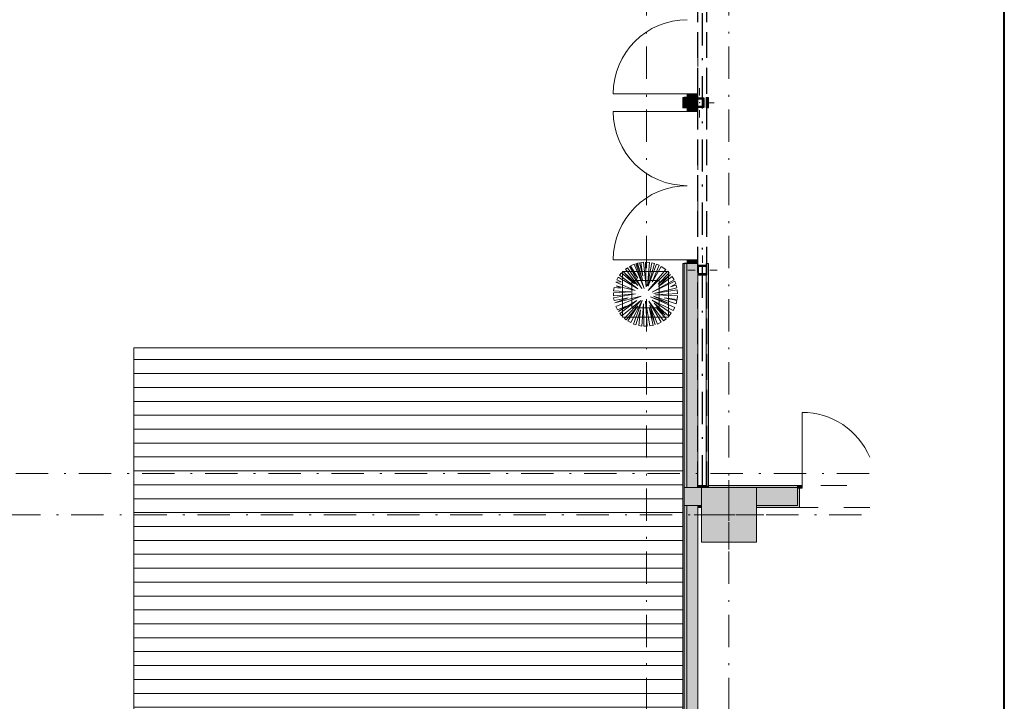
# Model space of a CAD drawing. Header units: millimetres. Extents: x 0 to 415, y 0 to 589.
# Tile 17 of 40: x 361 to 415, y 242 to 280. Entities that reach past the tile are written whole.
import ezdxf
from ezdxf.xclip import XClip

# ---------------------------------------------------------------- set-up
doc = ezdxf.new("R2010")
doc.units = ezdxf.units.MM
doc.header["$MEASUREMENT"] = 0
doc.header["$XCLIPFRAME"] = 0
for name, pattern in [('Невидимая', [3.912222, 2.822222, -1.09]), ('Штриховая', [5.644444, 2.822222, -2.822222]), ('Штрихпунктирная', [6.702778, 3.527778, -1.763889, 0, -1.411111])]:
    doc.linetypes.add(name, pattern=pattern)
for name, color, linetype in [('Интерьер - Мебель', 7, 'Continuous'), ('Конструктив - ГКЛ', 7, 'Continuous'), ('Конструктив - Колонны', 7, 'Continuous'), ('Конструктив - Стена сущ для Кладочного плана', 7, 'Continuous'), ('Конструктив - Стены Блок 200 нов', 7, 'Continuous'), ('Конструктив - Стены наружние фасад', 7, 'Continuous'), ('УЛИЦА_Стойки стропильные', 7, 'Continuous'), ('Элемент Модели - Зона', 7, 'Continuous'), ('Элемент Модели - Оси', 7, 'Continuous')]:
    doc.layers.add(name, color=color, linetype=linetype)

# ---------------------------------------------------------------- blocks, each defined once
blk = doc.blocks.new('Чертеж_2_2', base_point=(217.704, 72.604))
at = {"layer": 'Конструктив - ГКЛ', "linetype": 'Continuous', "lineweight": 0, "true_color": 0x000000}
for points in [[(398.839, 274.842), (398.839, 275.417), (398.714, 275.417), (398.714, 274.842)], [(398.839, 266.342), (398.714, 266.342), (398.714, 266.229), (398.754, 266.229), (398.754, 265.729), (398.714, 265.729), (398.714, 254.204), (398.839, 254.204)], [(398.714, 254.104), (398.839, 254.104), (398.839, 254.204), (398.714, 254.204)]]:
    blk.add_hatch(color=18, dxfattribs=at).paths.add_polyline_path(points)
at = {"layer": 'Конструктив - Колонны', "linetype": 'Continuous', "lineweight": 0, "true_color": 0x000000}
blk.add_hatch(color=18, dxfattribs=at).paths.add_polyline_path([(398.454, 251.104), (401.454, 251.104), (401.454, 254.104), (398.454, 254.104)])
at = {"layer": 'Конструктив - Стены Блок 200 нов', "linetype": 'Continuous', "lineweight": 0, "true_color": 0x000000}
for points in [[(397.654, 253.104), (397.654, 254.104), (397.504, 254.104), (397.504, 253.104)], [(398.254, 253.104), (398.254, 254.104), (397.654, 254.104), (397.654, 253.104)], [(398.714, 254.204), (398.254, 254.204), (398.254, 254.104), (398.714, 254.104)], [(398.254, 254.104), (398.254, 253.104), (398.454, 253.104), (398.454, 254.104)], [(403.703, 254.204), (398.839, 254.204), (398.839, 254.104), (403.703, 254.104)], [(401.454, 253.104), (403.703, 253.104), (403.703, 254.054), (403.703, 254.104), (401.454, 254.104)], [(403.703, 254.204), (403.703, 254.054), (403.953, 254.054), (403.953, 254.204)], [(403.803, 253.004), (403.803, 254.054), (403.703, 254.054), (403.703, 253.104), (403.703, 253.004)], [(398.254, 253.104), (398.254, 253.004), (398.454, 253.004), (398.454, 253.104)], [(401.454, 253.004), (403.703, 253.004), (403.703, 253.104), (401.454, 253.104)]]:
    blk.add_hatch(color=18, dxfattribs=at).paths.add_polyline_path(points)
at = {"layer": 'Конструктив - Стены наружние фасад', "linetype": 'Continuous', "lineweight": 0, "true_color": 0x000000}
for points in [[(397.679, 275.417), (398.254, 275.417), (398.254, 275.617), (397.679, 275.617)], [(397.429, 274.842), (397.504, 274.842), (397.504, 275.417), (397.429, 275.417)], [(397.504, 275.417), (397.504, 274.842), (397.654, 274.842), (397.654, 275.417)], [(397.654, 274.842), (398.254, 274.842), (398.254, 274.879), (398.104, 274.879), (398.104, 275.379), (398.254, 275.379), (398.254, 275.417), (397.654, 275.417)], [(398.254, 275.339), (398.144, 275.339), (398.144, 274.919), (398.254, 274.919)], [(398.254, 274.842), (397.679, 274.842), (397.679, 274.642), (398.254, 274.642)], [(397.429, 201.854), (397.504, 201.854), (397.504, 266.342), (397.429, 266.342)], [(397.654, 266.342), (397.504, 266.342), (397.504, 254.104), (397.654, 254.104)], [(397.654, 254.104), (398.254, 254.104), (398.254, 266.342), (397.654, 266.342)], [(397.679, 266.342), (398.254, 266.342), (398.254, 266.542), (397.679, 266.542)], [(397.504, 253.104), (397.504, 201.854), (397.654, 201.854), (397.654, 253.104)], [(397.654, 253.104), (397.654, 201.854), (398.254, 201.854), (398.254, 253.104)]]:
    blk.add_hatch(color=18, dxfattribs=at).paths.add_polyline_path(points)
at = {"layer": 'УЛИЦА_Стойки стропильные', "linetype": 'Continuous', "lineweight": 0, "true_color": 0x000000}
h = blk.add_hatch(color=18, dxfattribs=at)
h.paths.add_polyline_path([(398.604, 274.879), (398.604, 275.379), (398.104, 275.379), (398.104, 274.879)])
h.paths.add_polyline_path([(398.564, 274.919), (398.144, 274.919), (398.144, 275.339), (398.564, 275.339)], flags=0)
h = blk.add_hatch(color=18, dxfattribs=at)
h.paths.add_polyline_path([(398.754, 265.729), (398.754, 266.229), (398.254, 266.229), (398.254, 265.729)])
h.paths.add_polyline_path([(398.714, 265.769), (398.294, 265.769), (398.294, 266.189), (398.714, 266.189)], flags=0)
at = {"layer": 'Элемент Модели - Зона', "linetype": 'Continuous', "lineweight": 15, "true_color": 0xb1b1b1}
h = blk.add_hatch(dxfattribs=at)
h.set_pattern_fill('Настил_01_0002', color=253, style=0, pattern_type=2)
h.set_pattern_definition([(0, (217.7037, 72.6044), (0, 0.76), [])])
h.paths.add_polyline_path([(397.429, 216.729), (397.429, 261.729), (367.43, 261.729), (367.43, 216.729)])
at = {"layer": 'Интерьер - Мебель', "color": 252, "linetype": 'Continuous', "lineweight": 5, "ltscale": 0.5}
for p, q in [((394.926, 266.347), (394.862, 266.327)), ((394.862, 266.327), (395.317, 264.978)), ((395.244, 265.394), (394.926, 266.347)), ((395.073, 266.38), (394.966, 266.357)), ((394.966, 266.357), (395.244, 265.394)), ((395.252, 265.639), (395.073, 266.38)), ((395.278, 266.406), (395.14, 266.392)), ((395.14, 266.392), (395.252, 265.639)), ((395.423, 265.068), (395.278, 266.406)), ((395.61, 266.397), (395.395, 266.41)), ((395.395, 266.41), (395.423, 265.068)), ((395.497, 265.125), (395.61, 266.397)), ((395.739, 266.376), (395.497, 265.125)), ((395.538, 265.1), (395.89, 266.339)), ((395.89, 266.339), (395.739, 266.376)), ((394.088, 265.825), (393.982, 265.694)), ((394.795, 265.231), (394.088, 265.825)), ((394.983, 265.141), (394.167, 265.908)), ((394.167, 265.908), (394.795, 265.231)), ((394.406, 266.104), (394.297, 266.023)), ((394.297, 266.023), (394.983, 265.141)), ((395.195, 264.97), (394.406, 266.104)), ((394.983, 265.533), (394.515, 266.174)), ((394.515, 266.174), (395.195, 264.97)), ((394.784, 266.3), (394.576, 266.207)), ((394.576, 266.207), (394.983, 265.533)), ((395.317, 264.978), (394.784, 266.3)), ((395.995, 266.304), (395.538, 265.1)), ((395.538, 264.864), (396.497, 266.02)), ((396.606, 265.924), (395.538, 264.864)), ((395.758, 265.312), (396.138, 266.244)), ((396.255, 266.184), (395.758, 265.312)), ((396.138, 266.244), (395.995, 266.304)), ((396.092, 265.206), (396.694, 265.833)), ((396.497, 266.02), (396.255, 266.184)), ((396.694, 265.833), (396.606, 265.924)), ((394.061, 265.337), (393.773, 265.321)), ((393.773, 265.321), (394.828, 264.856)), ((393.908, 265.585), (393.833, 265.451)), ((393.833, 265.451), (394.061, 265.337)), ((394.975, 264.962), (393.908, 265.585)), ((393.982, 265.694), (394.975, 264.962)), ((395.75, 264.782), (396.956, 265.451)), ((396.997, 265.366), (395.75, 264.782)), ((396.769, 265.744), (396.092, 265.206)), ((396.1, 265.084), (396.769, 265.744)), ((396.853, 265.629), (396.1, 265.084)), ((396.956, 265.451), (396.853, 265.629)), ((397.053, 265.222), (396.997, 265.366)), ((394.6, 264.799), (393.645, 264.743)), ((393.645, 264.743), (393.645, 264.577)), ((393.681, 265.02), (393.653, 264.839)), ((393.653, 264.839), (394.6, 264.799)), ((394.053, 264.994), (393.681, 265.02)), ((394.828, 264.856), (393.8, 265.117)), ((393.8, 265.117), (394.053, 264.994)), ((395.856, 264.709), (397.112, 265.001)), ((397.13, 264.893), (395.856, 264.709)), ((396.769, 265.06), (397.053, 265.222)), ((397.075, 265.151), (396.769, 265.06)), ((397.112, 265.001), (397.075, 265.151)), ((397.145, 264.692), (397.13, 264.893)), ((393.645, 264.577), (394.844, 264.676)), ((394.844, 264.676), (393.654, 264.463)), ((393.654, 264.463), (393.676, 264.323)), ((393.676, 264.323), (394.445, 264.472)), ((393.71, 264.182), (395.162, 264.562)), ((394.445, 264.472), (393.71, 264.182)), ((395.162, 264.562), (393.779, 263.983)), ((393.919, 263.716), (394.926, 264.309)), ((394.926, 264.309), (393.991, 263.611)), ((394.099, 263.481), (395.138, 264.317)), ((395.138, 264.317), (394.246, 263.337)), ((394.585, 263.106), (395.219, 264.325)), ((395.219, 264.325), (394.748, 263.032)), ((395.48, 262.91), (395.391, 264.285)), ((395.391, 264.285), (395.635, 262.925)), ((396.246, 263.129), (395.57, 264.276)), ((395.57, 264.276), (396.381, 263.212)), ((396.989, 263.935), (395.668, 264.521)), ((395.668, 264.521), (396.663, 264.162)), ((396.802, 263.618), (395.758, 264.334)), ((395.758, 264.334), (396.903, 263.769)), ((396.663, 264.162), (395.823, 264.554)), ((395.823, 264.554), (397.065, 264.132)), ((396.476, 263.51), (395.864, 264.17)), ((395.864, 264.17), (396.668, 263.457)), ((395.945, 264.627), (397.145, 264.692)), ((397.143, 264.571), (395.945, 264.627)), ((397.11, 264.309), (396.419, 264.456)), ((396.419, 264.456), (397.123, 264.381)), ((397.065, 264.132), (397.11, 264.309)), ((397.123, 264.381), (397.143, 264.571)), ((393.779, 263.983), (393.868, 263.8)), ((393.868, 263.8), (394.33, 264.007)), ((394.33, 264.007), (393.919, 263.716)), ((394.341, 263.26), (394.975, 264.032)), ((394.975, 264.032), (394.421, 263.204)), ((394.874, 262.987), (395.122, 263.803)), ((395.122, 263.803), (395.026, 262.947)), ((395.196, 262.919), (395.293, 264.13)), ((395.293, 264.13), (395.301, 262.91)), ((395.808, 262.957), (395.587, 263.934)), ((395.587, 263.934), (395.923, 262.99)), ((395.923, 262.99), (395.635, 264.056)), ((395.635, 264.056), (396.044, 263.033)), ((396.524, 263.321), (395.962, 263.95)), ((395.962, 263.95), (396.476, 263.51)), ((396.903, 263.769), (396.989, 263.935)), ((393.991, 263.611), (394.099, 263.481)), ((394.246, 263.337), (394.341, 263.26)), ((394.421, 263.204), (394.585, 263.106)), ((396.044, 263.033), (396.246, 263.129)), ((396.381, 263.212), (396.524, 263.321)), ((396.668, 263.457), (396.802, 263.618)), ((394.748, 263.032), (394.874, 262.987)), ((395.026, 262.947), (395.196, 262.919)), ((395.301, 262.91), (395.48, 262.91)), ((395.635, 262.925), (395.808, 262.957))]:
    blk.add_line(p, q, dxfattribs=at)
at = {"layer": 'Интерьер - Мебель', "color": 7, "linetype": 'Continuous', "lineweight": 15, "ltscale": 0.5}
for p, q in [((394.145, 265.91), (394.145, 263.41)), ((396.645, 265.91), (394.145, 265.91)), ((396.645, 263.41), (396.645, 265.91)), ((394.645, 265.41), (394.645, 263.91)), ((396.145, 265.41), (394.645, 265.41)), ((396.145, 263.91), (396.145, 265.41)), ((394.645, 263.91), (396.145, 263.91)), ((394.145, 263.41), (396.645, 263.41))]:
    blk.add_line(p, q, dxfattribs=at)
at = {"layer": 'Конструктив - ГКЛ', "color": 251, "linetype": 'Continuous', "lineweight": 15, "ltscale": 0.5, "true_color": 0x575757, "flags": 128}
for points in [[(398.839, 275.417), (398.714, 275.417)], [(398.714, 275.417), (398.714, 274.842)], [(398.839, 274.842), (398.839, 275.417)], [(398.714, 274.842), (398.839, 274.842)], [(398.714, 266.342), (398.839, 266.342)], [(398.714, 266.342), (398.714, 266.229)], [(398.839, 254.229), (398.839, 266.342)], [(398.714, 265.729), (398.714, 254.229)]]:
    blk.add_lwpolyline(points, dxfattribs=at)
at = {"layer": 'Конструктив - Колонны', "color": 251, "linetype": 'Continuous', "lineweight": 5, "ltscale": 0.5, "true_color": 0x575757}
for p, q in [((399.954, 253.004), (399.954, 254.504)), ((399.554, 252.604), (398.054, 252.604)), ((400.354, 252.604), (401.854, 252.604)), ((399.954, 252.204), (399.954, 250.704))]:
    blk.add_line(p, q, dxfattribs=at)
at = {"layer": 'Конструктив - Колонны', "color": 251, "linetype": 'Continuous', "lineweight": 15, "ltscale": 0.5, "true_color": 0x575757, "flags": 128}
blk.add_lwpolyline([(398.454, 251.104), (401.454, 251.104), (401.454, 254.104), (398.454, 254.104)], close=True, dxfattribs=at)
at = {"layer": 'Конструктив - Колонны', "color": 251, "linetype": 'Continuous', "lineweight": 5, "ltscale": 0.5, "true_color": 0x575757}
blk.add_point((399.954, 252.604), dxfattribs=at)
at = {"layer": 'Конструктив - Стена сущ для Кладочного плана', "color": 251, "linetype": 'Невидимая', "lineweight": 30, "ltscale": 0.5, "true_color": 0x575757}
for p, q in [((398.254, 254.104), (398.254, 296.104)), ((398.754, 254.104), (398.754, 296.104)), ((398.754, 254.104), (398.254, 254.104))]:
    blk.add_line(p, q, dxfattribs=at)
at = {"layer": 'Конструктив - Стена сущ для Кладочного плана', "color": 251, "linetype": 'Штрихпунктирная', "lineweight": 30, "ltscale": 0.5, "true_color": 0x575757}
blk.add_line((398.504, 254.104), (398.504, 296.104), dxfattribs=at)
at = {"layer": 'Конструктив - Стены Блок 200 нов', "color": 251, "linetype": 'Continuous', "lineweight": 5, "ltscale": 0.5, "true_color": 0x575757}
for p, q in [((403.953, 254.204), (403.953, 258.204)), ((403.703, 254.204), (403.953, 254.204)), ((403.703, 254.054), (403.703, 254.204)), ((403.953, 254.054), (403.703, 254.054)), ((403.953, 254.204), (403.953, 254.054))]:
    blk.add_line(p, q, dxfattribs=at)
at = {"layer": 'Конструктив - Стены Блок 200 нов', "color": 251, "linetype": 'Continuous', "lineweight": 20, "ltscale": 0.5, "true_color": 0x575757}
for p, q in [((398.454, 254.104), (398.254, 254.104)), ((403.703, 254.104), (401.454, 254.104)), ((403.703, 254.204), (403.703, 254.104)), ((403.703, 254.204), (403.703, 254.104)), ((403.703, 254.204), (403.703, 254.104)), ((403.703, 254.104), (403.703, 254.054)), ((403.703, 254.104), (403.703, 254.054)), ((403.703, 254.104), (403.703, 254.054)), ((403.703, 254.054), (403.803, 254.054)), ((403.703, 253.104), (403.703, 254.054)), ((403.803, 254.054), (403.803, 253.004)), ((403.803, 254.054), (403.803, 253.004)), ((398.254, 253.104), (398.454, 253.104)), ((401.454, 253.104), (403.703, 253.104)), ((403.703, 253.004), (403.803, 253.004)), ((403.703, 253.004), (403.803, 253.004))]:
    blk.add_line(p, q, dxfattribs=at)
at = {"layer": 'Конструктив - Стены Блок 200 нов', "color": 251, "linetype": 'Continuous', "lineweight": 15, "ltscale": 0.5, "true_color": 0x575757}
for p, q in [((398.714, 254.204), (398.714, 254.104)), ((398.714, 254.204), (398.714, 254.104)), ((398.839, 254.104), (398.839, 254.204)), ((398.839, 254.104), (398.839, 254.204))]:
    blk.add_line(p, q, dxfattribs=at)
at = {"layer": 'Конструктив - Стены Блок 200 нов', "color": 251, "linetype": 'Continuous', "lineweight": 20, "ltscale": 0.5, "true_color": 0x575757, "flags": 128}
for points in [[(398.714, 254.204), (398.254, 254.204)], [(398.254, 254.204), (398.254, 254.104)], [(403.703, 254.204), (398.839, 254.204)], [(398.254, 253.104), (398.254, 253.004)], [(398.254, 253.004), (398.454, 253.004)], [(401.454, 253.004), (403.703, 253.004)]]:
    blk.add_lwpolyline(points, dxfattribs=at)
at = {"layer": 'Конструктив - Стены Блок 200 нов', "color": 251, "linetype": 'Continuous', "lineweight": 5, "ltscale": 0.5, "true_color": 0x575757}
blk.add_arc((403.953, 254.204), 4, 22.6574, 90, dxfattribs=at)
at = {"layer": 'Конструктив - Стены наружние фасад', "color": 251, "linetype": 'Continuous', "lineweight": 5, "ltscale": 0.5, "true_color": 0x575757}
for p, q in [((397.679, 275.617), (393.629, 275.617)), ((397.679, 275.417), (397.679, 275.617)), ((397.679, 275.617), (398.254, 275.617)), ((398.254, 275.617), (398.254, 275.417)), ((397.504, 275.417), (397.429, 275.417)), ((397.654, 275.417), (397.504, 275.417)), ((397.679, 275.417), (397.654, 275.417)), ((397.679, 275.417), (397.654, 275.417)), ((398.254, 275.417), (397.679, 275.417)), ((398.254, 275.417), (397.679, 275.417)), ((398.254, 275.417), (397.679, 275.417)), ((398.254, 275.417), (397.679, 275.417)), ((397.679, 274.642), (393.629, 274.642)), ((397.504, 274.842), (397.429, 274.842)), ((397.654, 274.842), (397.504, 274.842)), ((397.679, 274.842), (397.654, 274.842)), ((397.679, 274.842), (397.654, 274.842)), ((398.254, 274.842), (397.679, 274.842)), ((397.679, 274.642), (397.679, 274.842)), ((397.679, 274.842), (398.254, 274.842)), ((398.254, 274.842), (397.679, 274.842)), ((398.254, 274.842), (397.679, 274.842)), ((398.254, 274.642), (397.679, 274.642)), ((398.254, 274.842), (398.254, 274.642)), ((397.679, 266.542), (393.629, 266.542)), ((397.504, 266.342), (397.429, 266.342)), ((397.654, 266.342), (397.504, 266.342)), ((397.679, 266.342), (397.654, 266.342)), ((397.679, 266.342), (397.654, 266.342)), ((397.679, 266.342), (397.679, 266.542)), ((397.679, 266.542), (398.254, 266.542)), ((398.254, 266.342), (397.679, 266.342)), ((398.254, 266.342), (397.679, 266.342)), ((398.254, 266.342), (397.679, 266.342)), ((398.254, 266.342), (397.679, 266.342)), ((398.254, 266.542), (398.254, 266.342))]:
    blk.add_line(p, q, dxfattribs=at)
at = {"layer": 'Конструктив - Стены наружние фасад', "color": 251, "linetype": 'Continuous', "lineweight": 15, "ltscale": 0.5, "true_color": 0x575757}
for p, q in [((397.504, 275.417), (397.429, 275.417)), ((397.504, 274.842), (397.429, 274.842)), ((397.504, 266.342), (397.429, 266.342))]:
    blk.add_line(p, q, dxfattribs=at)
at = {"layer": 'Конструктив - Стены наружние фасад', "color": 251, "linetype": 'Continuous', "lineweight": 20, "ltscale": 0.5, "true_color": 0x575757}
for p, q in [((397.504, 274.842), (397.504, 275.417)), ((397.654, 274.842), (397.654, 275.417)), ((397.504, 254.104), (397.504, 266.342)), ((397.654, 254.104), (397.654, 266.342)), ((397.654, 254.104), (397.504, 254.104)), ((397.504, 254.104), (397.504, 253.104)), ((397.654, 254.104), (397.504, 254.104)), ((397.504, 254.104), (397.504, 253.104)), ((398.254, 254.104), (397.654, 254.104)), ((398.254, 254.104), (397.654, 254.104)), ((397.504, 253.104), (397.654, 253.104)), ((397.504, 201.854), (397.504, 253.104)), ((397.504, 253.104), (397.654, 253.104)), ((397.654, 253.104), (398.254, 253.104)), ((397.654, 201.854), (397.654, 253.104)), ((397.654, 253.104), (398.254, 253.104))]:
    blk.add_line(p, q, dxfattribs=at)
at = {"layer": 'Конструктив - Стены наружние фасад', "color": 251, "linetype": 'Continuous', "lineweight": 30, "ltscale": 0.5, "true_color": 0x575757}
for p, q in [((397.654, 275.417), (397.504, 275.417)), ((397.654, 274.842), (397.504, 274.842)), ((397.654, 266.342), (397.504, 266.342))]:
    blk.add_line(p, q, dxfattribs=at)
at = {"layer": 'Конструктив - Стены наружние фасад', "color": 251, "linetype": 'Continuous', "lineweight": 20, "ltscale": 0.5, "true_color": 0x575757, "flags": 128}
for points in [[(397.429, 275.417), (397.429, 274.842)], [(398.254, 275.379), (398.254, 275.417)], [(398.254, 274.919), (398.254, 275.339)], [(398.254, 274.842), (398.254, 274.879)], [(397.429, 266.342), (397.429, 201.854)], [(398.254, 266.229), (398.254, 266.342)], [(398.254, 254.104), (398.254, 265.729)], [(398.254, 201.854), (398.254, 253.104)]]:
    blk.add_lwpolyline(points, dxfattribs=at)
at = {"layer": 'Конструктив - Стены наружние фасад', "color": 251, "linetype": 'Continuous', "lineweight": 5, "ltscale": 0.5, "true_color": 0x575757}
for centre, start, end in [((397.679, 275.617), 90, 180), ((397.679, 274.642), 180, 270), ((397.679, 266.542), 90, 180)]:
    blk.add_arc(centre, 4.05, start, end, dxfattribs=at)
at = {"layer": 'УЛИЦА_Стойки стропильные', "color": 251, "linetype": 'Continuous', "lineweight": 5, "ltscale": 0.5, "true_color": 0x575757}
for p, q in [((398.354, 275.529), (398.354, 275.929)), ((397.954, 275.129), (397.554, 275.129)), ((398.754, 275.129), (399.154, 275.129)), ((398.354, 274.729), (398.354, 274.329)), ((398.504, 266.379), (398.504, 266.779)), ((398.104, 265.979), (397.704, 265.979)), ((398.904, 265.979), (399.304, 265.979)), ((398.504, 265.579), (398.504, 265.179))]:
    blk.add_line(p, q, dxfattribs=at)
at = {"layer": 'УЛИЦА_Стойки стропильные', "color": 251, "linetype": 'Continuous', "lineweight": 30, "ltscale": 0.5, "true_color": 0x575757, "flags": 128}
for points in [[(398.604, 274.879), (398.604, 275.379), (398.104, 275.379), (398.104, 274.879)], [(398.564, 274.919), (398.144, 274.919), (398.144, 275.339), (398.564, 275.339)], [(398.754, 265.729), (398.754, 266.229), (398.254, 266.229), (398.254, 265.729)], [(398.714, 265.769), (398.294, 265.769), (398.294, 266.189), (398.714, 266.189)]]:
    blk.add_lwpolyline(points, close=True, dxfattribs=at)
at = {"layer": 'УЛИЦА_Стойки стропильные', "color": 251, "linetype": 'Continuous', "lineweight": 5, "ltscale": 0.5, "true_color": 0x575757}
for p in [(398.354, 275.129), (398.504, 265.979)]:
    blk.add_point(p, dxfattribs=at)
at = {"layer": 'Элемент Модели - Зона', "color": 7, "linetype": 'Штриховая', "lineweight": 15, "ltscale": 0.5, "flags": 128}
for points in [[(407.644, 297.604), (401.454, 297.604), (401.454, 296.104), (398.454, 296.104), (398.454, 297.391), (398.254, 297.391), (398.254, 254.204), (407.644, 254.204)], [(407.644, 253.004), (401.454, 253.004), (401.454, 251.104), (398.454, 251.104), (398.454, 253.004), (398.254, 253.004), (398.254, 210.917), (407.644, 210.917)]]:
    blk.add_lwpolyline(points, dxfattribs=at)
at = {"layer": 'Элемент Модели - Зона', "color": 7, "linetype": 'Continuous', "lineweight": 15, "ltscale": 0.5, "flags": 128}
blk.add_lwpolyline([(397.429, 216.729), (397.429, 261.729), (367.43, 261.729), (367.43, 216.729)], close=True, dxfattribs=at)
at = {"layer": 'Элемент Модели - Оси', "color": 7, "linetype": 'Штрихпунктирная', "lineweight": 15, "ltscale": 0.5}
for p, q in [((395.454, 533.604), (395.454, 138.079)), ((399.954, 533.604), (399.954, 138.079)), ((153.901, 254.854), (407.644, 254.854)), ((156.938, 252.604), (407.644, 252.604))]:
    blk.add_line(p, q, dxfattribs=at)

msp = doc.modelspace()

# ---------------------------------------------------------------- linework, layer by layer
at = {"color": 7, "linetype": 'Continuous', "lineweight": 40}
msp.add_line((415, 5), (415, 589), dxfattribs=at)

# ---------------------------------------------------------------- block references
at = {"color": 161, "linetype": 'Continuous', "lineweight": 40, "true_color": 0x83aefe}
ref = msp.add_blockref('Чертеж_2_2', (217.704, 72.604), dxfattribs=at)
XClip(ref).set_block_clipping_path([(24.004460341, 138.0790885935), (407.6441154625, 585.1734188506)])

doc.saveas('drawing.dxf')
